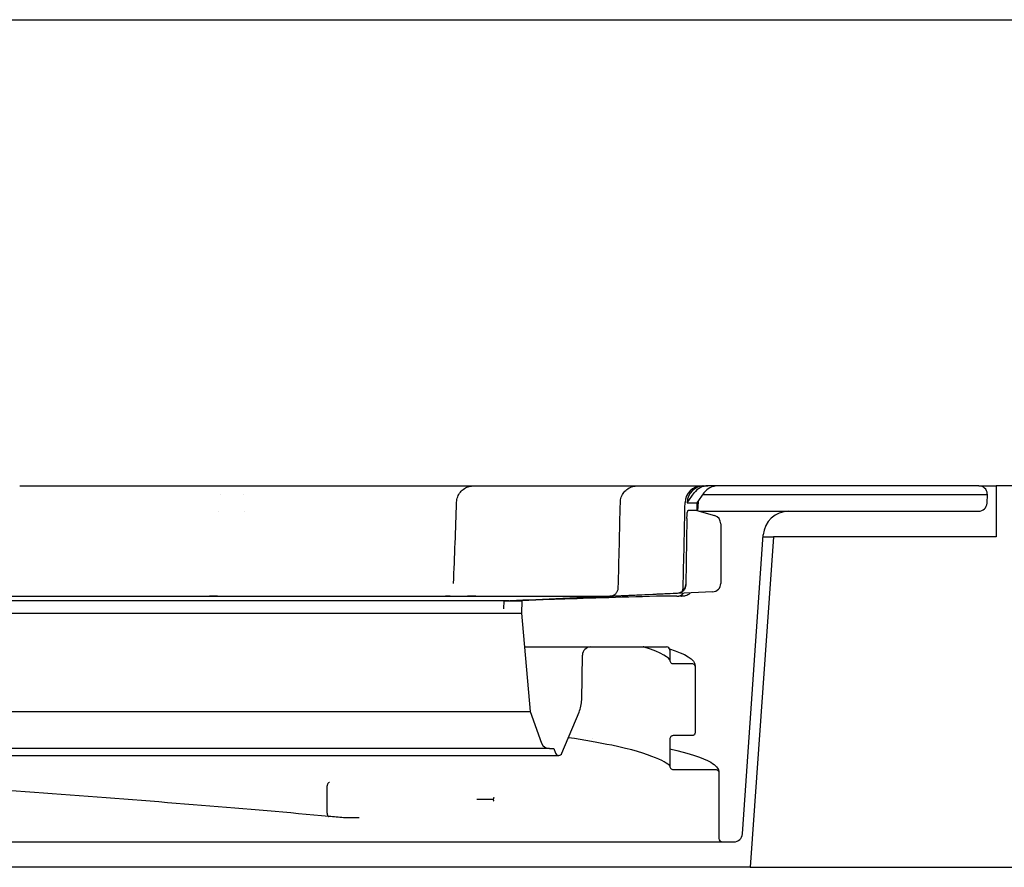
# Model space of a CAD drawing. Header units: millimetres. Extents: x -13710 to 13710, y -375 to 4365.
# Tile 12 of 15: x 1338 to 1396, y 4027 to 4077. Entities that reach past the tile are written whole.
import ezdxf

# ---------------------------------------------------------------- set-up
doc = ezdxf.new("R2010")
doc.units = ezdxf.units.MM
doc.header["$LTSCALE"] = 15
doc.layers.add('_Sichtbarkanten', color=7, linetype='Continuous', lineweight=25)

msp = doc.modelspace()

# ---------------------------------------------------------------- linework, layer by layer
at = {"layer": '_Sichtbarkanten'}
for p, q in [((925.996, 4077.25), (2728.529, 4077.25)), ((1337.558, 4049.75), (1337.567, 4049.75)), ((1339.586, 4049.75), (1349.032, 4049.75)), ((1352.733, 4049.75), (1363.725, 4049.75)), ((1366.546, 4049.75), (1373.983, 4049.75)), ((1375.769, 4049.75), (1377.812, 4049.75)), ((1376.937, 4048.75), (1377.351, 4049.333)), ((1377.926, 4049.333), (1377.508, 4048.75)), ((1377.812, 4049.75), (1377.927, 4049.75)), ((1377.927, 4049.75), (1378.155, 4049.75)), ((1378.739, 4049.75), (1378.155, 4049.75)), ((1394.144, 4049.75), (1378.739, 4049.75)), ((1394.144, 4049.75), (1395.162, 4049.75)), ((1394.645, 4049.25), (1394.643, 4049.282)), ((1395.162, 4049.75), (1395.162, 4046.75)), ((1396.129, 4049.75), (1395.162, 4049.75)), ((1349.428, 4049.25), (1349.428, 4049.25)), ((1350.782, 4049.25), (1350.783, 4049.25)), ((1372.993, 4048.772), (1372.993, 4048.772)), ((1376.937, 4048.767), (1376.937, 4048.75)), ((1376.937, 4048.75), (1377.508, 4048.75)), ((1377.508, 4048.75), (1377.5, 4048.3)), ((1377.58, 4048.818), (1377.543, 4048.287)), ((1377.867, 4049.25), (1394.645, 4049.25)), ((1394.627, 4048.732), (1394.645, 4049.25)), ((1349.272, 4048.25), (1349.273, 4048.25)), ((1350.84, 4048.25), (1350.84, 4048.25)), ((1377.5, 4048.3), (1376.995, 4048.3)), ((1377.5, 4048.3), (1378.553, 4047.998)), ((1377.675, 4048.25), (1382.924, 4048.25)), ((1382.924, 4048.25), (1394.127, 4048.25)), ((1376.921, 4047.822), (1376.854, 4043.941)), ((1378.916, 4047.517), (1378.916, 4043.997)), ((1380.195, 4029.215), (1381.428, 4046.854)), ((1382.026, 4046.75), (1380.662, 4027.25)), ((1381.421, 4046.75), (1382.026, 4046.75)), ((1395.162, 4046.75), (1382.026, 4046.75)), ((1363.15, 4043.99), (1363.15, 4043.99)), ((1378.439, 4043.497), (1367.175, 4042.97)), ((1336.533, 4043.25), (1372.409, 4043.25)), ((1336.59, 4042.984), (1366.441, 4042.984)), ((1366.129, 4042.493), (1366.137, 4042.97)), ((1366.137, 4042.97), (1367.175, 4042.97)), ((1367.175, 4042.97), (1367.162, 4042.25)), ((1376.333, 4043.25), (1375.547, 4043.25)), ((1376.584, 4043.25), (1376.596, 4043.25)), ((1376.729, 4043.25), (1376.596, 4043.25)), ((1376.729, 4043.25), (1376.72, 4043.25)), ((1272.162, 4042.25), (1367.162, 4042.25)), ((1367.162, 4042.25), (1367.67, 4036.442)), ((1367.337, 4040.25), (1371.258, 4040.25)), ((1371.258, 4040.25), (1375.712, 4040.25)), ((1375.912, 4040.05), (1375.912, 4039.467)), ((1370.712, 4037.133), (1370.758, 4039.758)), ((1377.412, 4039.066), (1377.412, 4035.217)), ((1271.654, 4036.442), (1367.67, 4036.442)), ((1367.67, 4036.442), (1368.348, 4034.579)), ((1369.546, 4033.973), (1370.558, 4036.397)), ((1371.375, 4034.826), (1371.375, 4034.826)), ((1375.912, 4034.816), (1375.912, 4033.217)), ((1377.211, 4035.016), (1376.112, 4035.016)), ((1377.412, 4035.217), (1377.412, 4035.217)), ((1377.412, 4035.217), (1377.412, 4035.217)), ((1368.818, 4034.25), (1270.654, 4034.25)), ((1368.818, 4034.25), (1369.062, 4034.25)), ((1369.062, 4034.25), (1369.177, 4033.973)), ((1269.962, 4033.85), (1369.362, 4033.85)), ((1375.912, 4033.217), (1375.912, 4033.217)), ((1378.812, 4032.816), (1378.812, 4032.816)), ((1378.812, 4032.816), (1378.812, 4028.95)), ((1355.699, 4030.451), (1355.699, 4032.05)), ((1292.109, 4028.75), (1371.854, 4028.75)), ((1371.854, 4028.75), (1372.756, 4028.75)), ((1372.756, 4028.75), (1373.291, 4028.75)), ((1373.291, 4028.75), (1379.012, 4028.75)), ((1379.012, 4028.75), (1379.696, 4028.75)), ((1380.662, 4027.25), (1258.662, 4027.25)), ((1380.662, 4027.25), (2741.242, 4027.25))]:
    msp.add_line(p, q, dxfattribs=at)
for centre, radius, start, end in [((1377.812, 4048.75), 1, 90, 178.76072), ((1378.739, 4048.75), 1, 90, 144.33823), ((1394.144, 4049.25), 0.5, 3.72699, 90), ((1394.127, 4048.75), 0.5, 270, 358), ((1382.924, 4046.75), 1.5, 90, 176), ((1378.416, 4047.517), 0.5, 0, 74), ((1378.416, 4043.997), 0.5, 272.68026, 0), ((1371.258, 4039.75), 0.5, 90, 179), ((1375.712, 4040.05), 0.2, 0, 90), ((1368.713, 4037.168), 2, 337.33868, 359), ((1368.818, 4034.75), 0.5, 200, 270), ((1369.362, 4034.05), 0.2, 202.66132, 337.33868), ((1379.012, 4028.95), 0.2, 180, 270), ((1379.696, 4029.25), 0.5, 270, 356)]:
    msp.add_arc(centre, radius, start, end, dxfattribs=at)
for centre, major_axis, ratio, start_param, end_param in [((1350.288, 4048.75), (0, 1), 0.993308, 0.000002, 0.002519), ((1350.479, 4048.75), (0, 1), 0.350051, 0.000037, 0.000052), ((1375.769, 4048.75), (0, 1), 0.936768, 0.000309, 0.000321), ((1377.927, 4048.75), (0, 1), 0.990123, 0, 1.553343), ((1378.155, 4048.75), (0, 1), 0.990123, 0, 0.948381), ((1376.572, 4048.75), (1.007, 0.069), 0.011372, 6.281617, 6.281627), ((1376.336, 4043.927), (0.518, -0.012), 0.966459, 4.782108, 6.2883), ((1377.699, 4043.749), (1.001, 0.012), 0.018698, 3.140932, 3.140951), ((1376.332, 4043.75), (0.518, -0.012), 0.966453, 4.735788, 5.578498)]:
    msp.add_ellipse(centre, major_axis=major_axis, ratio=ratio, start_param=start_param, end_param=end_param, dxfattribs=at)
for points, knots in [([(1337.558, 4049.75), (1337.596, 4049.75), (1337.635, 4049.75), (1337.675, 4049.75), (1337.706, 4049.75), (1337.737, 4049.75), (1337.769, 4049.75), (1337.815, 4049.75), (1337.863, 4049.75), (1337.912, 4049.75), (1337.941, 4049.75), (1337.97, 4049.75), (1338, 4049.75), (1338.055, 4049.75), (1338.112, 4049.75), (1338.17, 4049.75), (1338.196, 4049.75), (1338.222, 4049.75), (1338.248, 4049.75), (1338.312, 4049.75), (1338.378, 4049.75), (1338.444, 4049.75), (1338.465, 4049.75), (1338.487, 4049.75), (1338.509, 4049.75), (1338.581, 4049.75), (1338.654, 4049.75), (1338.728, 4049.75), (1338.744, 4049.75), (1338.761, 4049.75), (1338.777, 4049.75)], [0.0000004, 0.0000004, 0.0000004, 0.0000004, 0.0709999, 0.0709999, 0.0709999, 0.125, 0.125, 0.125, 0.2038322, 0.2038322, 0.2038322, 0.25, 0.25, 0.25, 0.336501, 0.336501, 0.336501, 0.375, 0.375, 0.375, 0.4692399, 0.4692399, 0.4692399, 0.5, 0.5, 0.5, 0.6019237, 0.6019237, 0.6019237, 0.6247435, 0.6247435, 0.6247435, 0.6247435]), ([(1339.051, 4049.75), (1339.136, 4049.75), (1339.222, 4049.75), (1339.306, 4049.75), (1339.311, 4049.75), (1339.317, 4049.75), (1339.322, 4049.75), (1339.323, 4049.75), (1339.323, 4049.75), (1339.323, 4049.75)], [0.7502071, 0.7502071, 0.7502071, 0.7502071, 0.8673233, 0.8673233, 0.8673233, 0.875, 0.875, 0.875, 0.8754336, 0.8754336, 0.8754336, 0.8754336]), ([(1349.574, 4049.75), (1349.648, 4049.75), (1349.76, 4049.75), (1349.857, 4049.75), (1349.892, 4049.75)], [0.2934822, 0.2934822, 0.2934822, 0.2934822, 0.4285714, 0.5090305, 0.5090305, 0.5090305, 0.5090305]), ([(1350.067, 4049.75), (1350.085, 4049.75), (1350.129, 4049.75), (1350.168, 4049.75), (1350.189, 4049.75)], [0.6629678, 0.6629678, 0.6629678, 0.6629678, 0.7142857, 0.8039284, 0.8039284, 0.8039284, 0.8039284]), ([(1350.288, 4049.75), (1350.289, 4049.75), (1350.291, 4049.75), (1350.294, 4049.75), (1350.296, 4049.75), (1350.299, 4049.75), (1350.302, 4049.75), (1350.305, 4049.75), (1350.309, 4049.75), (1350.314, 4049.75), (1350.318, 4049.75), (1350.323, 4049.75), (1350.329, 4049.75), (1350.334, 4049.75), (1350.34, 4049.75), (1350.346, 4049.75), (1350.352, 4049.75), (1350.359, 4049.75), (1350.366, 4049.75), (1350.373, 4049.75), (1350.38, 4049.75), (1350.388, 4049.75), (1350.395, 4049.75), (1350.403, 4049.75), (1350.41, 4049.75), (1350.418, 4049.75), (1350.426, 4049.75), (1350.433, 4049.75), (1350.441, 4049.75), (1350.449, 4049.75), (1350.457, 4049.75), (1350.464, 4049.75), (1350.472, 4049.75), (1350.479, 4049.75)], [0, 0, 0, 0, 0.090909, 0.090909, 0.090909, 0.181818, 0.181818, 0.181818, 0.272727, 0.272727, 0.272727, 0.363636, 0.363636, 0.363636, 0.454545, 0.454545, 0.454545, 0.545455, 0.545455, 0.545455, 0.636364, 0.636364, 0.636364, 0.727273, 0.727273, 0.727273, 0.818182, 0.818182, 0.818182, 0.909091, 0.909091, 0.909091, 1, 1, 1, 1]), ([(1351.119, 4049.75), (1351.122, 4049.75), (1351.236, 4049.75), (1351.462, 4049.75), (1351.682, 4049.75), (1351.79, 4049.75)], [0.2815281, 0.2815281, 0.2815281, 0.2815281, 0.2857143, 0.4285714, 0.5694908, 0.5694908, 0.5694908, 0.5694908]), ([(1352.119, 4049.75), (1352.119, 4049.75), (1352.226, 4049.75), (1352.333, 4049.75), (1352.436, 4049.75), (1352.437, 4049.75)], [0.7142084, 0.7142084, 0.7142084, 0.7142084, 0.7142857, 0.8571429, 0.857651, 0.857651, 0.857651, 0.857651]), ([(1363.334, 4048.782), (1363.338, 4048.89), (1363.359, 4048.999), (1363.434, 4049.199), (1363.488, 4049.294), (1363.621, 4049.459), (1363.702, 4049.532), (1363.881, 4049.647), (1363.98, 4049.691), (1364.124, 4049.728), (1364.165, 4049.736), (1364.249, 4049.747), (1364.291, 4049.75), (1364.334, 4049.75)], [0, 0, 0, 0, 0.0323634, 0.0323634, 0.0642091, 0.0642091, 0.0960734, 0.0960734, 0.127937, 0.127937, 0.1404772, 0.1404772, 0.1532202, 0.1532202, 0.1532202, 0.1532202]), ([(1364.127, 4049.75), (1364.169, 4049.75), (1364.232, 4049.75), (1364.281, 4049.75), (1364.298, 4049.75)], [0.3063927, 0.3063927, 0.3063927, 0.3063927, 0.4285714, 0.5143687, 0.5143687, 0.5143687, 0.5143687]), ([(1364.334, 4049.75), (1364.334, 4049.75), (1364.334, 4049.75), (1364.335, 4049.75), (1364.336, 4049.75), (1364.337, 4049.75), (1364.34, 4049.75), (1364.342, 4049.75), (1364.345, 4049.75), (1364.348, 4049.75), (1364.352, 4049.75), (1364.356, 4049.75), (1364.36, 4049.75), (1364.365, 4049.75), (1364.37, 4049.75), (1364.375, 4049.75), (1364.381, 4049.75), (1364.387, 4049.75), (1364.393, 4049.75), (1364.4, 4049.75), (1364.406, 4049.75), (1364.413, 4049.75), (1364.42, 4049.75), (1364.427, 4049.75), (1364.435, 4049.75), (1364.442, 4049.75), (1364.45, 4049.75), (1364.458, 4049.75), (1364.465, 4049.75), (1364.473, 4049.75), (1364.481, 4049.75)], [0.1055066, 0.1055066, 0.1055066, 0.1055066, 0.1818182, 0.1818182, 0.1818182, 0.2727273, 0.2727273, 0.2727273, 0.3636364, 0.3636364, 0.3636364, 0.4545455, 0.4545455, 0.4545455, 0.5454545, 0.5454545, 0.5454545, 0.6363636, 0.6363636, 0.6363636, 0.7272727, 0.7272727, 0.7272727, 0.8181818, 0.8181818, 0.8181818, 0.9090909, 0.9090909, 0.9090909, 1, 1, 1, 1]), ([(1364.481, 4049.75), (1364.594, 4049.75), (1364.818, 4049.75), (1365.146, 4049.75), (1365.462, 4049.75), (1365.659, 4049.75), (1365.752, 4049.75)], [0, 0, 0, 0, 0.1428571, 0.2857143, 0.4285714, 0.5634537, 0.5634537, 0.5634537, 0.5634537]), ([(1366.052, 4049.75), (1366.052, 4049.75), (1366.144, 4049.75), (1366.233, 4049.75), (1366.316, 4049.75), (1366.316, 4049.75)], [0.7141048, 0.7141048, 0.7141048, 0.7141048, 0.7142857, 0.8571429, 0.8581703, 0.8581703, 0.8581703, 0.8581703]), ([(1372.993, 4048.772), (1372.995, 4048.879), (1373.015, 4048.988), (1373.088, 4049.189), (1373.141, 4049.285), (1373.272, 4049.452), (1373.352, 4049.525), (1373.53, 4049.642), (1373.629, 4049.687), (1373.774, 4049.726), (1373.816, 4049.735), (1373.904, 4049.747), (1373.948, 4049.75), (1373.992, 4049.75)], [0, 0, 0, 0, 0.0323623, 0.0323623, 0.064208, 0.064208, 0.0960723, 0.0960723, 0.1279359, 0.1279359, 0.1410069, 0.1410069, 0.1543082, 0.1543082, 0.1543082, 0.1543082]), ([(1373.992, 4049.75), (1373.992, 4049.75), (1373.993, 4049.75), (1373.994, 4049.75), (1373.995, 4049.75), (1373.997, 4049.75), (1373.999, 4049.75), (1374.001, 4049.75), (1374.004, 4049.75), (1374.008, 4049.75), (1374.011, 4049.75), (1374.016, 4049.75), (1374.02, 4049.75), (1374.025, 4049.75), (1374.03, 4049.75), (1374.035, 4049.75), (1374.041, 4049.75), (1374.047, 4049.75), (1374.053, 4049.75), (1374.06, 4049.75), (1374.067, 4049.75), (1374.074, 4049.75), (1374.08, 4049.75), (1374.086, 4049.75), (1374.093, 4049.75)], [0.2832138, 0.2832138, 0.2832138, 0.2832138, 0.3636364, 0.3636364, 0.3636364, 0.4545455, 0.4545455, 0.4545455, 0.5454545, 0.5454545, 0.5454545, 0.6363636, 0.6363636, 0.6363636, 0.7272727, 0.7272727, 0.7272727, 0.8181818, 0.8181818, 0.8181818, 0.9090909, 0.9090909, 0.9090909, 0.9884618, 0.9884618, 0.9884618, 0.9884618]), ([(1374.096, 4049.75), (1374.205, 4049.75), (1374.339, 4049.75), (1374.467, 4049.75), (1374.494, 4049.75)], [0, 0, 0, 0, 0.1428571, 0.1813067, 0.1813067, 0.1813067, 0.1813067]), ([(1374.743, 4049.75), (1374.826, 4049.75), (1374.998, 4049.75), (1375.235, 4049.75), (1375.451, 4049.75), (1375.634, 4049.75), (1375.728, 4049.75), (1375.769, 4049.75)], [0.3029998, 0.3029998, 0.3029998, 0.3029998, 0.4285714, 0.5714286, 0.7142857, 0.8571429, 1, 1, 1, 1]), ([(1376.921, 4047.822), (1376.921, 4047.854), (1376.922, 4047.886), (1376.925, 4047.95), (1376.927, 4047.983), (1376.934, 4048.069), (1376.939, 4048.118), (1376.952, 4048.203), (1376.96, 4048.236), (1376.972, 4048.273), (1376.977, 4048.284), (1376.986, 4048.296), (1376.99, 4048.3), (1376.995, 4048.3)], [-0.07602309, -0.07602309, -0.07602309, -0.07602309, -0.06637957, -0.06637957, -0.05627322, -0.05627322, -0.03830342, -0.03830342, -0.02028456, -0.02028456, -0.00990727, -0.00990727, -0.000001, -0.000001, -0.000001, -0.000001]), ([(1372.409, 4043.25), (1372.394, 4043.25), (1372.384, 4043.25), (1372.375, 4043.25), (1372.374, 4043.25), (1372.372, 4043.25), (1372.372, 4043.25), (1372.372, 4043.25), (1372.372, 4043.25), (1372.372, 4043.25), (1372.372, 4043.25), (1372.372, 4043.25), (1372.373, 4043.25), (1372.374, 4043.25), (1372.374, 4043.25), (1372.375, 4043.25), (1372.375, 4043.25), (1372.376, 4043.25), (1372.377, 4043.25), (1372.379, 4043.25), (1372.38, 4043.25), (1372.393, 4043.25), (1372.405, 4043.25), (1372.428, 4043.253), (1372.44, 4043.254), (1372.486, 4043.261), (1372.52, 4043.27), (1372.602, 4043.302), (1372.65, 4043.33), (1372.732, 4043.398), (1372.768, 4043.439), (1372.824, 4043.529), (1372.845, 4043.579), (1372.866, 4043.665), (1372.871, 4043.701), (1372.872, 4043.736)], [0.0105944, 0.0105944, 0.0105944, 0.0105944, 0.0348022, 0.0348022, 0.0437857, 0.0437857, 0.046991, 0.046991, 0.047154, 0.047154, 0.0484172, 0.0484172, 0.0493658, 0.0493658, 0.0498023, 0.0498023, 0.050021, 0.050021, 0.0502402, 0.0502402, 0.0506817, 0.0506817, 0.0542051, 0.0542051, 0.0576769, 0.0576769, 0.0681433, 0.0681433, 0.0842307, 0.0842307, 0.1001566, 0.1001566, 0.1160884, 0.1160884, 0.1267006, 0.1267006, 0.1267006, 0.1267006]), ([(1376.853, 4043.919), (1376.853, 4043.891), (1376.851, 4043.863), (1376.842, 4043.807), (1376.835, 4043.779), (1376.807, 4043.694), (1376.78, 4043.643), (1376.708, 4043.549), (1376.662, 4043.51), (1376.557, 4043.449), (1376.496, 4043.431), (1376.433, 4043.428), (1376.433, 4043.428), (1376.432, 4043.428)], [0.00000905, 0.00000905, 0.00000905, 0.00000905, 0.00839146, 0.00839146, 0.01732445, 0.01732445, 0.03658707, 0.03658707, 0.05897971, 0.05897971, 0.08450589, 0.08450589, 0.08487978, 0.08487978, 0.08487978, 0.08487978]), ([(1376.646, 4043.527), (1376.65, 4043.535), (1376.654, 4043.544), (1376.679, 4043.602), (1376.692, 4043.655), (1376.698, 4043.718), (1376.698, 4043.728), (1376.698, 4043.738)], [0.07277083, 0.07277083, 0.07277083, 0.07277083, 0.07567052, 0.07567052, 0.09160233, 0.09160233, 0.09462393, 0.09462393, 0.09462393, 0.09462393]), ([(1376.853, 4043.919), (1376.853, 4043.922), (1376.853, 4043.926), (1376.854, 4043.933), (1376.854, 4043.937), (1376.854, 4043.941)], [-0.002238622, -0.002238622, -0.002238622, -0.002238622, -0.001130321, -0.001130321, 0, 0, 0, 0]), ([(1375.547, 4043.25), (1374.426, 4043.216), (1372.27, 4043.151), (1370.134, 4043.087), (1369.035, 4043.054), (1368.876, 4043.05)], [0, 0, 0, 0, 0.3333333, 0.6666667, 0.7237584, 0.7237584, 0.7237584, 0.7237584]), ([(1376.338, 4043.25), (1376.338, 4043.25), (1376.37, 4043.25), (1376.408, 4043.25), (1376.45, 4043.25)], [0.6663805, 0.6663805, 0.6663805, 0.6663805, 0.6666667, 0.8324909, 0.8324909, 0.8324909, 0.8324909]), ([(1377.118, 4043.436), (1377.114, 4043.431), (1377.111, 4043.427), (1377.072, 4043.382), (1377.03, 4043.347), (1376.939, 4043.293), (1376.889, 4043.273), (1376.819, 4043.257), (1376.801, 4043.254), (1376.765, 4043.251), (1376.747, 4043.25), (1376.729, 4043.25)], [0.03036083, 0.03036083, 0.03036083, 0.03036083, 0.03207575, 0.03207575, 0.04800785, 0.04800785, 0.06393966, 0.06393966, 0.0693456, 0.0693456, 0.07481605, 0.07481605, 0.07481605, 0.07481605]), ([(1374.398, 4040.241), (1374.388, 4040.244), (1374.377, 4040.247), (1374.362, 4040.249), (1374.356, 4040.249), (1374.349, 4040.249), (1374.347, 4040.249), (1374.344, 4040.25), (1374.344, 4040.25), (1374.343, 4040.25), (1374.342, 4040.25), (1374.342, 4040.25), (1374.342, 4040.25), (1374.342, 4040.25), (1374.342, 4040.25), (1374.342, 4040.25), (1374.342, 4040.25), (1374.342, 4040.25), (1374.342, 4040.25), (1374.342, 4040.25), (1374.342, 4040.25), (1374.342, 4040.25), (1374.342, 4040.25), (1374.342, 4040.25), (1374.342, 4040.25), (1374.343, 4040.25), (1374.344, 4040.25), (1374.348, 4040.25), (1374.35, 4040.25), (1374.358, 4040.25), (1374.363, 4040.25), (1374.373, 4040.25)], [0, 0, 0, 0, 0.00317894, 0.00317894, 0.00477346, 0.00477346, 0.005371, 0.005371, 0.00559506, 0.00559506, 0.0056791, 0.0056791, 0.00569107, 0.00569107, 0.00570546, 0.00570546, 0.00572537, 0.00572537, 0.00577896, 0.00577896, 0.00604262, 0.00604262, 0.00684129, 0.00684129, 0.00923732, 0.00923732, 0.01642873, 0.01642873, 0.02205433, 0.02205433, 0.02785316, 0.02785316, 0.02785316, 0.02785316]), ([(1375.912, 4039.467), (1375.912, 4039.44), (1375.917, 4039.414), (1375.937, 4039.366), (1375.952, 4039.344), (1375.988, 4039.307), (1376.011, 4039.292), (1376.06, 4039.271), (1376.086, 4039.266), (1376.112, 4039.266)], [-0.03155404, -0.03155404, -0.03155404, -0.03155404, -0.02364069, -0.02364069, -0.01591774, -0.01591774, -0.00790638, -0.00790638, 0, 0, 0, 0]), ([(1376.112, 4039.266), (1376.295, 4039.266), (1376.478, 4039.266), (1376.845, 4039.266), (1377.028, 4039.266), (1377.212, 4039.266)], [-0.1099298, -0.1099298, -0.1099298, -0.1099298, -0.0549994, -0.0549994, 0, 0, 0, 0]), ([(1377.212, 4039.266), (1377.238, 4039.266), (1377.264, 4039.261), (1377.312, 4039.241), (1377.334, 4039.227), (1377.371, 4039.19), (1377.386, 4039.168), (1377.407, 4039.119), (1377.412, 4039.092), (1377.412, 4039.066)], [-0.03155603, -0.03155603, -0.03155603, -0.03155603, -0.02371571, -0.02371571, -0.01600154, -0.01600154, -0.00795658, -0.00795658, 0, 0, 0, 0]), ([(1375.912, 4033.217), (1375.912, 4033.352), (1374.822, 4033.977), (1371.745, 4034.596), (1370.892, 4034.745), (1369.931, 4034.894)], [0, 0, 0, 0, 2.014369, 2.014369, 2.64899, 2.64899, 2.64899, 2.64899]), ([(1376.112, 4035.016), (1376.086, 4035.016), (1376.06, 4035.011), (1376.012, 4034.991), (1375.991, 4034.977), (1375.953, 4034.94), (1375.938, 4034.918), (1375.917, 4034.869), (1375.912, 4034.842), (1375.912, 4034.816)], [-0.03155728, -0.03155728, -0.03155728, -0.03155728, -0.02371829, -0.02371829, -0.01600415, -0.01600415, -0.00795813, -0.00795813, 0, 0, 0, 0]), ([(1377.412, 4035.217), (1377.412, 4035.19), (1377.407, 4035.164), (1377.387, 4035.116), (1377.373, 4035.094), (1377.336, 4035.057), (1377.314, 4035.042), (1377.265, 4035.021), (1377.238, 4035.016), (1377.211, 4035.016)], [-0.03155283, -0.03155283, -0.03155283, -0.03155283, -0.02364153, -0.02364153, -0.01591899, -0.01591899, -0.00790713, -0.00790713, 0, 0, 0, 0]), ([(1375.912, 4034.23), (1377.055, 4033.974), (1377.853, 4033.723), (1378.608, 4033.279), (1378.812, 4033.082), (1378.812, 4032.816)], [0.803507, 0.803507, 0.803507, 0.803507, 1.929183, 1.929183, 2.610833, 2.610833, 2.610833, 2.610833]), ([(1355.802, 4030.251), (1351.111, 4030.682), (1345.707, 4031.118), (1334.409, 4031.972), (1328.387, 4032.401), (1321.482, 4032.888), (1320.573, 4032.952), (1319.664, 4033.016)], [0, 0, 0, 0, 1.837414, 1.837414, 3.642834, 3.642834, 3.916231, 3.916231, 3.916231, 3.916231]), ([(1375.912, 4033.217), (1375.912, 4033.19), (1375.917, 4033.164), (1375.937, 4033.116), (1375.952, 4033.094), (1375.988, 4033.057), (1376.011, 4033.042), (1376.06, 4033.021), (1376.086, 4033.016), (1376.112, 4033.016)], [-0.03155405, -0.03155405, -0.03155405, -0.03155405, -0.02364069, -0.02364069, -0.01591774, -0.01591774, -0.00790638, -0.00790638, -0.00000007, -0.00000007, -0.00000007, -0.00000007]), ([(1376.112, 4033.016), (1376.529, 4033.016), (1376.945, 4033.016), (1377.779, 4033.016), (1378.195, 4033.016), (1378.612, 4033.016)], [-0.2499927, -0.2499927, -0.2499927, -0.2499927, -0.1250037, -0.1250037, -0.0000032, -0.0000032, -0.0000032, -0.0000032]), ([(1378.612, 4033.016), (1378.638, 4033.016), (1378.664, 4033.011), (1378.712, 4032.991), (1378.734, 4032.977), (1378.771, 4032.94), (1378.786, 4032.918), (1378.807, 4032.869), (1378.812, 4032.842), (1378.812, 4032.816)], [-0.03155418, -0.03155418, -0.03155418, -0.03155418, -0.02371263, -0.02371263, -0.0159987, -0.0159987, -0.00795498, -0.00795498, 0, 0, 0, 0]), ([(1355.83, 4032.249), (1355.83, 4032.249), (1355.83, 4032.249), (1355.828, 4032.249), (1355.808, 4032.25), (1355.768, 4032.223), (1355.754, 4032.209), (1355.73, 4032.172), (1355.72, 4032.151), (1355.705, 4032.103), (1355.7, 4032.077), (1355.699, 4032.05)], [-0.03878437, -0.03878437, -0.03878437, -0.03878437, -0.03649712, -0.03649712, -0.02335251, -0.02335251, -0.01563134, -0.01563134, -0.00791279, -0.00791279, 0, 0, 0, 0]), ([(1364.69, 4031.243), (1364.682, 4031.243), (1364.674, 4031.243), (1364.666, 4031.243), (1364.658, 4031.243), (1364.65, 4031.243), (1364.642, 4031.243)], [0.0000001, 0.0000001, 0.0000001, 0.0000001, 0.5, 0.5, 0.5, 1, 1, 1, 1]), ([(1365.511, 4031.322), (1365.509, 4031.315), (1365.506, 4031.306), (1365.501, 4031.289), (1365.498, 4031.282), (1365.493, 4031.268), (1365.491, 4031.261), (1365.488, 4031.253)], [-0.009695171, -0.009695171, -0.009695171, -0.009695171, -0.005329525, -0.005329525, -0.002615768, -0.002615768, 0, 0, 0, 0]), ([(1365.488, 4031.253), (1365.493, 4031.239), (1365.498, 4031.225), (1365.506, 4031.202), (1365.509, 4031.193), (1365.511, 4031.186)], [-0.00958908, -0.00958908, -0.00958908, -0.00958908, -0.004216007, -0.004216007, -0.000001, -0.000001, -0.000001, -0.000001]), ([(1365.522, 4031.358), (1365.521, 4031.358), (1365.521, 4031.357), (1365.52, 4031.354), (1365.519, 4031.349), (1365.515, 4031.337), (1365.513, 4031.33), (1365.511, 4031.322)], [-0.009936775, -0.009936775, -0.009936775, -0.009936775, -0.009778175, -0.009778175, -0.00463439, -0.00463439, -0.000000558, -0.000000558, -0.000000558, -0.000000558]), ([(1364.642, 4031.243), (1364.622, 4031.242), (1364.603, 4031.242), (1364.581, 4031.242), (1364.548, 4031.241), (1364.533, 4031.241), (1364.531, 4031.241), (1364.524, 4031.241)], [0, 0, 0, 0, 0.00865382, 0.00865382, 0.01010713, 0.01010713, 0.01070534, 0.01070534, 0.01070534, 0.01070534]), ([(1365.511, 4031.186), (1365.514, 4031.177), (1365.516, 4031.169), (1365.52, 4031.155), (1365.522, 4031.15), (1365.523, 4031.147), (1365.523, 4031.147), (1365.523, 4031.147)], [-0.007926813, -0.007926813, -0.007926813, -0.007926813, -0.004405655, -0.004405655, 0, 0, 0.000157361, 0.000157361, 0.000157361, 0.000157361]), ([(1355.699, 4030.451), (1355.697, 4030.424), (1355.699, 4030.397), (1355.709, 4030.349), (1355.716, 4030.328), (1355.736, 4030.292), (1355.748, 4030.277), (1355.776, 4030.257), (1355.789, 4030.253), (1355.802, 4030.251)], [-0.02651234, -0.02651234, -0.02651234, -0.02651234, -0.01993566, -0.01993566, -0.01356991, -0.01356991, -0.00719738, -0.00719738, -0.00094689, -0.00094689, -0.00094689, -0.00094689])]:
    msp.add_open_spline(points, degree=3, knots=knots, dxfattribs=at)
for points in [[(1337.997, 4049.75), (1338.079, 4049.75), (1338.165, 4049.75), (1338.252, 4049.75)], [(1338.777, 4049.75), (1338.868, 4049.75), (1338.96, 4049.75), (1339.051, 4049.75)], [(1339.323, 4049.75), (1339.412, 4049.75), (1339.5, 4049.75), (1339.586, 4049.75)], [(1349.032, 4049.75), (1349.129, 4049.75), (1349.222, 4049.75), (1349.309, 4049.75)], [(1349.309, 4049.75), (1349.403, 4049.75), (1349.492, 4049.75), (1349.574, 4049.75)], [(1349.892, 4049.75), (1349.957, 4049.75), (1350.016, 4049.75), (1350.067, 4049.75)], [(1350.189, 4049.749), (1350.234, 4049.749), (1350.249, 4049.75), (1350.286, 4049.75)], [(1350.275, 4049.75), (1350.279, 4049.75), (1350.283, 4049.75), (1350.286, 4049.75)], [(1350.479, 4049.75), (1350.684, 4049.75), (1350.901, 4049.75), (1351.119, 4049.75)], [(1351.79, 4049.75), (1351.901, 4049.75), (1352.011, 4049.75), (1352.119, 4049.75)], [(1352.437, 4049.75), (1352.539, 4049.75), (1352.638, 4049.75), (1352.733, 4049.75)], [(1363.725, 4049.75), (1363.799, 4049.75), (1363.868, 4049.75), (1363.93, 4049.75)], [(1363.93, 4049.75), (1364.004, 4049.75), (1364.07, 4049.75), (1364.127, 4049.75)], [(1364.298, 4049.75), (1364.3, 4049.75), (1364.303, 4049.75), (1364.305, 4049.75)], [(1364.481, 4049.75), (1364.709, 4049.75), (1364.941, 4049.75), (1365.163, 4049.75)], [(1365.752, 4049.75), (1365.856, 4049.75), (1365.957, 4049.75), (1366.052, 4049.75)], [(1366.316, 4049.75), (1366.398, 4049.75), (1366.475, 4049.75), (1366.546, 4049.75)], [(1374.494, 4049.75), (1374.579, 4049.75), (1374.663, 4049.75), (1374.743, 4049.75)], [(1375.003, 4049.75), (1375.169, 4049.75), (1375.318, 4049.75), (1375.445, 4049.75)], [(1375.629, 4049.75), (1375.683, 4049.75), (1375.729, 4049.75), (1375.769, 4049.75)], [(1363.15, 4043.99), (1363.223, 4045.585), (1363.281, 4047.183), (1363.334, 4048.782)], [(1363.334, 4048.782), (1363.334, 4048.782), (1363.334, 4048.782), (1363.334, 4048.782)], [(1372.872, 4043.736), (1372.917, 4045.414), (1372.956, 4047.092), (1372.993, 4048.772)], [(1376.698, 4043.738), (1376.738, 4045.415), (1376.776, 4047.093), (1376.812, 4048.771)], [(1377.583, 4048.853), (1377.581, 4048.842), (1377.58, 4048.83), (1377.58, 4048.818)], [(1372.872, 4043.736), (1372.872, 4043.736), (1372.872, 4043.736), (1372.872, 4043.736)], [(1349.22, 4043.25), (1349.038, 4043.25), (1348.882, 4043.249), (1348.762, 4043.249)], [(1362.945, 4043.25), (1362.818, 4043.25), (1362.73, 4043.249), (1362.679, 4043.249)], [(1364.466, 4043.25), (1364.299, 4043.25), (1364.135, 4043.249), (1363.979, 4043.25)], [(1366.137, 4042.97), (1367.101, 4043.013), (1369.142, 4043.103), (1372.528, 4043.255), (1375.042, 4043.368), (1376.361, 4043.428)], [(1372.405, 4043.25), (1372.399, 4043.249), (1372.393, 4043.249), (1372.389, 4043.249)], [(1376.584, 4043.25), (1376.536, 4043.25), (1376.491, 4043.25), (1376.45, 4043.25)], [(1375.912, 4039.467), (1375.912, 4039.559), (1375.477, 4039.925), (1374.398, 4040.241)], [(1375.896, 4040.128), (1376.829, 4039.832), (1377.412, 4039.565), (1377.412, 4039.066)], [(1365.488, 4031.253), (1365.431, 4031.252), (1365.311, 4031.251), (1365.119, 4031.248), (1364.914, 4031.246), (1364.766, 4031.244), (1364.69, 4031.243)], [(1356.667, 4030.177), (1356.38, 4030.202), (1356.092, 4030.227), (1355.802, 4030.251)], [(1356.957, 4030.165), (1356.86, 4030.165), (1356.763, 4030.169), (1356.667, 4030.177)], [(1357.595, 4030.165), (1357.382, 4030.165), (1357.17, 4030.165), (1356.957, 4030.165)]]:
    msp.add_open_spline(points, degree=3, dxfattribs=at)

doc.saveas('drawing.dxf')
